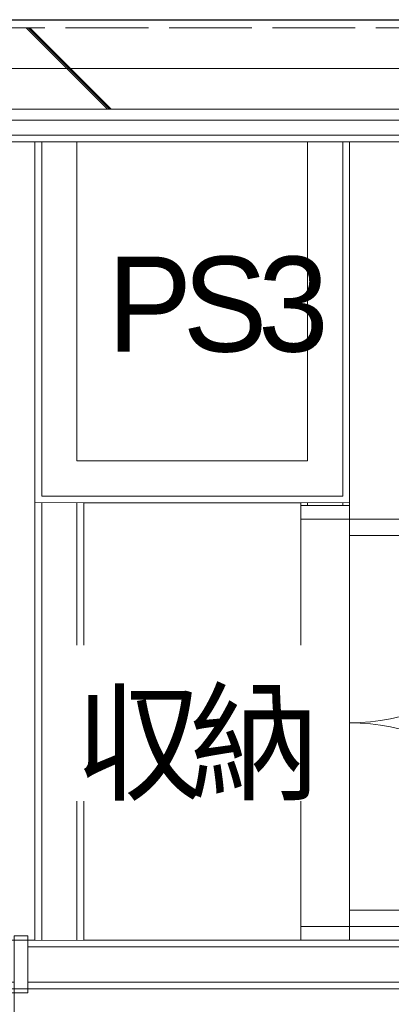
# Model space of a CAD drawing. Header units: millimetres. Extents: x -38341 to 3709, y -10682 to 48718.
# Tile 107 of 118: x -5616 to -4931, y 42343 to 44156. Entities that reach past the tile are written whole.
import ezdxf

# ---------------------------------------------------------------- set-up
doc = ezdxf.new("R2010")
doc.units = ezdxf.units.MM
doc.header["$LTSCALE"] = 50
doc.linetypes.add('ISO-02 破線', pattern=[3.81, 3.048, -0.762])
doc.linetypes.add('ISO-08 一点鎖線', pattern=[9.144, 6.096, -0.762, 1.524, -0.762])
doc.layers.add('00ライン-グリッド-線', color=13, linetype='ISO-08 一点鎖線', lineweight=5, true_color=0xff5454)
for name, color, linetype, lineweight in [('02モデリング-01スペース-2名前', 7, 'Continuous', 5), ('02モデリング-03スラブ', 7, 'Continuous', 5), ('02モデリング-03スラブ-仕上げ', 7, 'Continuous', 5), ('02モデリング-03スラブ-仕上げ_ハッチング', 7, 'Continuous', 5), ('02モデリング-03スラブ_ハッチング', 7, 'Continuous', 5), ('02モデリング-04壁-内部', 7, 'Continuous', 5), ('02モデリング-04壁-内部_ハッチング', 7, 'Continuous', 5), ('02モデリング-04壁-外部', 7, 'Continuous', 5), ('02モデリング-04壁-外部_ハッチング', 7, 'Continuous', 5), ('02モデリング-07建具-木製', 7, 'Continuous', 5), ('02モデリング-07建具-木製_ハッチング', 7, 'Continuous', 5), ('02モデリング-07建具-鋼製', 7, 'Continuous', 5), ('02モデリング-07建具-鋼製_ハッチング', 7, 'Continuous', 5), ('03構成要素-2壁-PB', 7, 'Continuous', 5), ('03構成要素-2壁-PB_ハッチング', 7, 'Continuous', 5), ('一般', 7, 'Continuous', 5), ('一般_ハッチング', 7, 'Continuous', 5)]:
    doc.layers.add(name, color=color, linetype=linetype, lineweight=lineweight)
doc.styles.add('PT Sans Narrow', font='PTSans.ttc')
doc.styles.get("Standard").update_dxf_attribs({"font": 'txt', "bigfont": 'BIGFONT.SHX'})

# ---------------------------------------------------------------- blocks, each defined once
blk = doc.blocks.new('グループ-229')
at = {"color": 255, "linetype": 'Continuous', "lineweight": 5, "transparency": 33554687}
blk.add_wipeout([(8417.5, 7612.5), (8920, 7612.5), (8920, 6782.5), (8417.5, 6782.5)], dxfattribs=at).dxf.layer = '02モデリング-03スラブ-仕上げ_ハッチング'
at = {"layer": '02モデリング-03スラブ-仕上げ', "color": 7, "linetype": 'Continuous', "lineweight": 5, "transparency": 33554687, "flags": 128}
blk.add_lwpolyline([(8417.5, 7612.5), (8920, 7612.5), (8920, 6782.5), (8417.5, 6782.5)], close=True, dxfattribs=at)
at = {"color": 255, "linetype": 'Continuous', "lineweight": 5, "transparency": 33554687}
blk.add_wipeout([(8417.5, 7612.5), (8920, 7612.5), (8920, 6782.5), (8417.5, 6782.5)], dxfattribs=at).dxf.layer = '02モデリング-03スラブ-仕上げ_ハッチング'
at = {"layer": '02モデリング-03スラブ-仕上げ', "color": 7, "linetype": 'Continuous', "lineweight": 5, "transparency": 33554687, "flags": 128}
blk.add_lwpolyline([(8417.5, 7612.5), (8920, 7612.5), (8920, 6782.5), (8417.5, 6782.5)], close=True, dxfattribs=at)
at = {"layer": '02モデリング-03スラブ-仕上げ', "color": 0, "flags": 1}
for tag in ['IFC_UUID', 'instanceID']:
    blk.add_attdef(tag, (8417.5, 6782.5), '', height=0.18, dxfattribs=at)
blk = doc.blocks.new('グループ-231')
at = {"color": 255, "linetype": 'Continuous', "lineweight": 5, "transparency": 33554687}
blk.add_wipeout([(7547.5, 8277.5), (8352.5, 8277.5), (8352.5, 6782.5), (8327, 6782.5), (8327, 6717.5), (7577, 6717.5), (7577, 6782.5), (7547.5, 6782.5)], dxfattribs=at).dxf.layer = '02モデリング-03スラブ-仕上げ_ハッチング'
at = {"layer": '02モデリング-03スラブ-仕上げ', "color": 7, "linetype": 'Continuous', "lineweight": 5, "transparency": 33554687, "flags": 128}
blk.add_lwpolyline([(7547.5, 8277.5), (8352.5, 8277.5), (8352.5, 6782.5), (8327, 6782.5), (8327, 6717.5), (7577, 6717.5), (7577, 6782.5), (7547.5, 6782.5)], close=True, dxfattribs=at)
at = {"color": 255, "linetype": 'Continuous', "lineweight": 5, "transparency": 33554687}
blk.add_wipeout([(7547.5, 8277.5), (8352.5, 8277.5), (8352.5, 6782.5), (8327, 6782.5), (8327, 6717.5), (7577, 6717.5), (7577, 6782.5), (7547.5, 6782.5)], dxfattribs=at).dxf.layer = '02モデリング-03スラブ-仕上げ_ハッチング'
at = {"layer": '02モデリング-03スラブ-仕上げ', "color": 7, "linetype": 'Continuous', "lineweight": 5, "transparency": 33554687, "flags": 128}
blk.add_lwpolyline([(7547.5, 8277.5), (8352.5, 8277.5), (8352.5, 6782.5), (8327, 6782.5), (8327, 6717.5), (7577, 6717.5), (7577, 6782.5), (7547.5, 6782.5)], close=True, dxfattribs=at)
at = {"layer": '02モデリング-03スラブ-仕上げ', "color": 0, "flags": 1}
for tag in ['IFC_UUID', 'instanceID']:
    blk.add_attdef(tag, (7547.5, 6717.5), '', height=0.18, dxfattribs=at)
blk = doc.blocks.new('グループ-232')
at = {"color": 255, "linetype": 'Continuous', "lineweight": 5, "transparency": 33554687}
blk.add_wipeout([(6302.5, 6750), (4822.5, 6750), (4822.5, 5682.5), (6489, 5682.5), (6489, 5617.5), (7314, 5617.5), (7314, 5695), (9842.5, 5682.5), (9842.5, 6717.5), (6302.5, 6717.5)], dxfattribs=at).dxf.layer = '02モデリング-03スラブ-仕上げ_ハッチング'
at = {"layer": '02モデリング-03スラブ-仕上げ', "color": 7, "linetype": 'Continuous', "lineweight": 5, "transparency": 33554687, "flags": 128}
blk.add_lwpolyline([(6302.5, 6750), (4822.5, 6750), (4822.5, 5682.5), (6489, 5682.5), (6489, 5617.5), (7314, 5617.5), (7314, 5695), (9842.5, 5682.5), (9842.5, 6717.5), (6302.5, 6717.5)], close=True, dxfattribs=at)
at = {"color": 255, "linetype": 'Continuous', "lineweight": 5, "transparency": 33554687}
blk.add_wipeout([(6302.5, 6750), (4822.5, 6750), (4822.5, 5682.5), (6489, 5682.5), (6489, 5617.5), (7314, 5617.5), (7314, 5695), (9842.5, 5682.5), (9842.5, 6717.5), (6302.5, 6717.5)], dxfattribs=at).dxf.layer = '02モデリング-03スラブ-仕上げ_ハッチング'
at = {"layer": '02モデリング-03スラブ-仕上げ', "color": 7, "linetype": 'Continuous', "lineweight": 5, "transparency": 33554687, "flags": 128}
blk.add_lwpolyline([(6302.5, 6750), (4822.5, 6750), (4822.5, 5682.5), (6489, 5682.5), (6489, 5617.5), (7314, 5617.5), (7314, 5695), (9842.5, 5682.5), (9842.5, 6717.5), (6302.5, 6717.5)], close=True, dxfattribs=at)
at = {"layer": '02モデリング-03スラブ-仕上げ', "color": 0, "flags": 1}
for tag in ['IFC_UUID', 'instanceID']:
    blk.add_attdef(tag, (4822.5, 5617.5), '', height=0.18, dxfattribs=at)
blk = doc.blocks.new('グループ-236')
at = {"color": 255, "linetype": 'Continuous', "lineweight": 18, "transparency": 33554687}
blk.add_wipeout([(9739, 6705), (9039, 6705), (9039, 6795), (8920, 6795), (8920, 8325), (11275, 8325), (11275, 7875), (11725, 7875), (11725, 6795), (10745, 6795), (10745, 6705), (9995, 6705), (9995, 6795), (9739, 6795)], dxfattribs=at).dxf.layer = '02モデリング-03スラブ_ハッチング'
at = {"layer": '02モデリング-03スラブ', "color": 7, "linetype": 'Continuous', "lineweight": 18, "transparency": 33554687, "flags": 128}
blk.add_lwpolyline([(9739, 6705), (9039, 6705), (9039, 6795), (8920, 6795), (8920, 8325), (11275, 8325), (11275, 7875), (11725, 7875), (11725, 6795), (10745, 6795), (10745, 6705), (9995, 6705), (9995, 6795), (9739, 6795)], close=True, dxfattribs=at)
at = {"color": 255, "linetype": 'Continuous', "lineweight": 18, "transparency": 33554687}
blk.add_wipeout([(9739, 6705), (9039, 6705), (9039, 6795), (8920, 6795), (8920, 8325), (11275, 8325), (11275, 7875), (11725, 7875), (11725, 6795), (10745, 6795), (10745, 6705), (9995, 6705), (9995, 6795), (9739, 6795)], dxfattribs=at).dxf.layer = '02モデリング-03スラブ_ハッチング'
at = {"layer": '02モデリング-03スラブ', "color": 7, "linetype": 'Continuous', "lineweight": 18, "transparency": 33554687, "flags": 128}
blk.add_lwpolyline([(9739, 6705), (9039, 6705), (9039, 6795), (8920, 6795), (8920, 8325), (11275, 8325), (11275, 7875), (11725, 7875), (11725, 6795), (10745, 6795), (10745, 6705), (9995, 6705), (9995, 6795), (9739, 6795)], close=True, dxfattribs=at)
at = {"layer": '02モデリング-03スラブ', "color": 0, "flags": 1}
for tag in ['IFC_UUID', 'instanceID']:
    blk.add_attdef(tag, (8920, 6705), '', height=0.18, dxfattribs=at)
blk = doc.blocks.new('グループ-289')
at = {"layer": '02モデリング-07建具-鋼製', "color": 7, "linetype": 'Continuous', "lineweight": 5, "transparency": 33554687}
for p, q in [((-375, 52.5), (-375, -52.5)), ((375, 52.5), (375, -52.5))]:
    blk.add_line(p, q, dxfattribs=at)
blk = doc.blocks.new('グループ-290')
at = {"color": 255, "linetype": 'Continuous', "lineweight": 5, "transparency": 33554687}
for points in [[(-375, 52.5), (-350, 52.5), (-350, -52.5), (-375, -52.5)], [(350, 52.5), (375, 52.5), (375, -52.5), (350, -52.5)]]:
    blk.add_wipeout(points, dxfattribs=at).dxf.layer = '02モデリング-07建具-鋼製_ハッチング'
at = {"layer": '02モデリング-07建具-鋼製', "color": 7, "linetype": 'Continuous', "lineweight": 5, "transparency": 33554687, "flags": 128}
for points in [[(-375, 52.5), (-350, 52.5), (-350, -52.5), (-375, -52.5)], [(350, 52.5), (375, 52.5), (375, -52.5), (350, -52.5)]]:
    blk.add_lwpolyline(points, close=True, dxfattribs=at)
blk = doc.blocks.new('グループ-291')
at = {"layer": '02モデリング-07建具-鋼製', "color": 7, "transparency": 33554687}
blk.add_blockref('グループ-289', (0, 0), dxfattribs=at)
blk.add_blockref('グループ-290', (0, 0), dxfattribs=at)
at = {"layer": '02モデリング-07建具-鋼製', "color": 7, "linetype": 'Continuous', "lineweight": 5, "transparency": 33554687}
for p, q in [((-375, 52.5), (-350, 52.5)), ((-350, 52.5), (-350, -52.5)), ((375, 52.5), (350, 52.5)), ((350, 52.5), (350, -52.5)), ((-375, -52.5), (-350, -52.5)), ((375, -52.5), (350, -52.5))]:
    blk.add_line(p, q, dxfattribs=at)
blk = doc.blocks.new('グループ-292')
at = {"layer": '02モデリング-07建具-鋼製', "color": 7, "linetype": 'Continuous', "lineweight": 5, "transparency": 33554687}
blk.add_arc((350, -52.5), 700, 180, 270, dxfattribs=at)
blk = doc.blocks.new('グループ-294')
at = {"color": 255, "linetype": 'Continuous', "lineweight": 5, "transparency": 33554687}
blk.add_wipeout([(320, -752.5), (320, -52.5), (350, -52.5), (350, -752.5)], dxfattribs=at).dxf.layer = '02モデリング-07建具-鋼製_ハッチング'
at = {"layer": '02モデリング-07建具-鋼製', "color": 7, "linetype": 'Continuous', "lineweight": 5, "transparency": 33554687, "flags": 128}
blk.add_lwpolyline([(320, -752.5), (320, -52.5), (350, -52.5), (350, -752.5)], close=True, dxfattribs=at)
blk = doc.blocks.new('グループ-295')
at = {"layer": '一般', "color": 7, "transparency": 33554687}
blk.add_blockref('グループ-294', (0, 0), dxfattribs=at)
blk = doc.blocks.new('グループ-296')
at = {"layer": '一般', "color": 7, "transparency": 33554687}
blk.add_blockref('グループ-295', (0, 0), dxfattribs=at)
blk = doc.blocks.new('グループ-297')
at = {"layer": '02モデリング-07建具-鋼製', "color": 7, "linetype": 'Continuous', "lineweight": 5, "transparency": 33554687}
for p, q in [((-375, 45), (375, 45)), ((-375, -45), (375, -45))]:
    blk.add_line(p, q, dxfattribs=at)
blk = doc.blocks.new('ドア (2D)-10')
at = {"layer": '02モデリング-07建具-鋼製', "color": 7, "transparency": 33554687}
blk.add_blockref('グループ-291', (0, 0), dxfattribs=at)
at = {"layer": '02モデリング-07建具-鋼製', "color": 0, "flags": 1}
for tag in ['IFC_UUID', 'instanceID', '記号', 'No.']:
    blk.add_attdef(tag, (7577, 5997.5), '', height=0.18, dxfattribs=at)
at = {"layer": '一般', "color": 7, "transparency": 33554687}
blk.add_blockref('グループ-292', (0, 0), dxfattribs=at)
at = {"layer": '02モデリング-07建具-鋼製', "color": 7, "transparency": 33554687}
blk.add_blockref('グループ-296', (0, 0), dxfattribs=at)
at = {"layer": '一般', "color": 7, "transparency": 33554687}
blk.add_blockref('グループ-297', (0, 0), dxfattribs=at)
blk = doc.blocks.new('グループ-348')
at = {"layer": '02モデリング-07建具-木製', "color": 7, "linetype": 'Continuous', "lineweight": 5, "transparency": 33554687}
for p, q in [((-400, 45), (-400, -45)), ((400, 45), (400, -45))]:
    blk.add_line(p, q, dxfattribs=at)
blk = doc.blocks.new('グループ-349')
at = {"color": 255, "linetype": 'Continuous', "lineweight": 5, "transparency": 33554687}
for points in [[(-400, 45), (-375, 45), (-375, -45), (-400, -45)], [(375, 45), (400, 45), (400, -45), (375, -45)]]:
    blk.add_wipeout(points, dxfattribs=at).dxf.layer = '02モデリング-07建具-木製_ハッチング'
at = {"layer": '02モデリング-07建具-木製', "color": 7, "linetype": 'Continuous', "lineweight": 5, "transparency": 33554687, "flags": 128}
for points in [[(-400, 45), (-375, 45), (-375, -45), (-400, -45)], [(375, 45), (400, 45), (400, -45), (375, -45)]]:
    blk.add_lwpolyline(points, close=True, dxfattribs=at)
blk = doc.blocks.new('グループ-350')
at = {"layer": '02モデリング-07建具-木製', "color": 7, "transparency": 33554687}
blk.add_blockref('グループ-348', (0, 0), dxfattribs=at)
blk.add_blockref('グループ-349', (0, 0), dxfattribs=at)
at = {"layer": '02モデリング-07建具-木製', "color": 7, "linetype": 'Continuous', "lineweight": 5, "transparency": 33554687}
for p, q in [((-400, 45), (-375, 45)), ((-375, 45), (-375, -45)), ((400, 45), (375, 45)), ((375, 45), (375, -45)), ((-400, -45), (-375, -45)), ((400, -45), (375, -45))]:
    blk.add_line(p, q, dxfattribs=at)
blk = doc.blocks.new('グループ-351')
at = {"layer": '02モデリング-07建具-木製', "color": 7, "linetype": 'Continuous', "lineweight": 5, "transparency": 33554687}
blk.add_arc((-375, 45), 375, 0, 90, dxfattribs=at)
blk = doc.blocks.new('グループ-353')
at = {"color": 255, "linetype": 'Continuous', "lineweight": 5, "transparency": 33554687}
blk.add_wipeout([(-375, 45), (-375, 420), (-345, 420), (-345, 45)], dxfattribs=at).dxf.layer = '02モデリング-07建具-木製_ハッチング'
at = {"layer": '02モデリング-07建具-木製', "color": 7, "linetype": 'Continuous', "lineweight": 5, "transparency": 33554687, "flags": 128}
blk.add_lwpolyline([(-375, 45), (-375, 420), (-345, 420), (-345, 45)], close=True, dxfattribs=at)
blk = doc.blocks.new('グループ-354')
at = {"layer": '一般', "color": 7, "transparency": 33554687}
blk.add_blockref('グループ-353', (0, 0), dxfattribs=at)
blk = doc.blocks.new('グループ-355')
at = {"layer": '一般', "color": 7, "transparency": 33554687}
blk.add_blockref('グループ-354', (0, 0), dxfattribs=at)
blk = doc.blocks.new('グループ-356')
at = {"layer": '02モデリング-07建具-木製', "color": 7, "linetype": 'Continuous', "lineweight": 5, "transparency": 33554687}
blk.add_arc((375, 45), 375, 90, 180, dxfattribs=at)
blk = doc.blocks.new('グループ-358')
at = {"color": 255, "linetype": 'Continuous', "lineweight": 5, "transparency": 33554687}
blk.add_wipeout([(375, 420), (375, 45), (345, 45), (345, 420)], dxfattribs=at).dxf.layer = '02モデリング-07建具-木製_ハッチング'
at = {"layer": '02モデリング-07建具-木製', "color": 7, "linetype": 'Continuous', "lineweight": 5, "transparency": 33554687, "flags": 128}
blk.add_lwpolyline([(375, 420), (375, 45), (345, 45), (345, 420)], close=True, dxfattribs=at)
blk = doc.blocks.new('グループ-359')
at = {"layer": '一般', "color": 7, "transparency": 33554687}
blk.add_blockref('グループ-358', (0, 0), dxfattribs=at)
blk = doc.blocks.new('グループ-360')
at = {"layer": '一般', "color": 7, "transparency": 33554687}
blk.add_blockref('グループ-359', (0, 0), dxfattribs=at)
blk = doc.blocks.new('グループ-361')
at = {"layer": '02モデリング-07建具-木製', "color": 7, "linetype": 'Continuous', "lineweight": 5, "transparency": 33554687}
for p, q in [((-400, 45), (400, 45)), ((-400, -45), (400, -45))]:
    blk.add_line(p, q, dxfattribs=at)
blk = doc.blocks.new('ドア (2D)-15')
at = {"layer": '02モデリング-07建具-木製', "color": 7, "transparency": 33554687}
blk.add_blockref('グループ-350', (0, 0), dxfattribs=at)
at = {"layer": '02モデリング-07建具-木製', "color": 0, "flags": 1}
for tag in ['記号', 'No.', 'IFC_UUID', 'instanceID']:
    blk.add_attdef(tag, (8830, 6795), '', height=0.18, dxfattribs=at)
at = {"layer": '一般', "color": 7, "transparency": 33554687}
for name in ['グループ-351', 'グループ-356']:
    blk.add_blockref(name, (0, 0), dxfattribs=at)
at = {"layer": '02モデリング-07建具-木製', "color": 7, "transparency": 33554687}
for name in ['グループ-355', 'グループ-360']:
    blk.add_blockref(name, (0, 0), dxfattribs=at)
at = {"layer": '一般', "color": 7, "transparency": 33554687}
blk.add_blockref('グループ-361', (0, 0), dxfattribs=at)
blk = doc.blocks.new('グループ-488')
at = {"color": 255, "linetype": 'Continuous', "lineweight": 5, "transparency": 33554687}
blk.add_wipeout([(8473.6, 7876.3), (8770.6, 7876.3), (8770.6, 8162.7), (8473.6, 8162.7)], dxfattribs=at).dxf.layer = '一般_ハッチング'
at = {"layer": '一般', "color": 7, "transparency": 33554687, "insert": (8473.6, 7876.3), "char_height": 174.919, "attachment_point": 7, "line_spacing_factor": 2.004657, "style": 'PT Sans Narrow'}
blk.add_mtext('{\\T0.89;PS3}', dxfattribs=at)
blk = doc.blocks.new('グループ-489')
at = {"layer": '02モデリング-01スペース-2名前', "color": 7, "transparency": 33554687}
blk.add_blockref('グループ-488', (0, 0), dxfattribs=at)
blk = doc.blocks.new('グループ-508')
at = {"color": 255, "linetype": 'Continuous', "lineweight": 5, "transparency": 33554687}
blk.add_wipeout([(8412.2, 7051.3), (8856.8, 7051.3), (8856.8, 7337.7), (8412.2, 7337.7)], dxfattribs=at).dxf.layer = '一般_ハッチング'
at = {"layer": '一般', "color": 7, "transparency": 33554687, "insert": (8412.2, 7051.3), "char_height": 174.919, "attachment_point": 7, "line_spacing_factor": 2.004657, "style": 'PT Sans Narrow'}
blk.add_mtext('{\\T0.89;収納}', dxfattribs=at)
blk = doc.blocks.new('グループ-509')
at = {"layer": '02モデリング-01スペース-2名前', "color": 7, "transparency": 33554687}
blk.add_blockref('グループ-508', (0, 0), dxfattribs=at)
blk = doc.blocks.new('_2F-FL (2D)')
at = {"layer": '02モデリング-03スラブ-仕上げ', "color": 7, "transparency": 33554687}
for name in ['グループ-231', 'グループ-229']:
    blk.add_blockref(name, (0, 0), dxfattribs=at)
blk.add_blockref('グループ-232', (0, 0), dxfattribs=at)
at = {"color": 255, "linetype": 'Continuous', "lineweight": 5, "transparency": 33554687}
blk.add_wipeout([(8340, 8305), (8340, 7600), (8417.5, 7677.5), (8417.5, 8305)], dxfattribs=at).dxf.layer = '02モデリング-04壁-内部_ハッチング'
at = {"layer": '02モデリング-03スラブ', "color": 7, "transparency": 33554687}
blk.add_blockref('グループ-236', (0, 0), dxfattribs=at)
at = {"color": 255, "linetype": 'Continuous', "lineweight": 5, "transparency": 33554687}
blk.add_wipeout([(8340, 8305), (8340, 7600), (8352.5, 7612.5), (8352.5, 8305)], dxfattribs=at).dxf.layer = '02モデリング-04壁-内部_ハッチング'
at = {"layer": '02モデリング-04壁-内部', "color": 7, "linetype": 'Continuous', "lineweight": 18, "transparency": 33554687}
blk.add_line((8340, 7600), (8340, 8305), dxfattribs=at)
blk.add_line((8340, 7600), (8340, 8305), dxfattribs=at)
at = {"color": 255, "linetype": 'Continuous', "lineweight": 5, "transparency": 33554687}
blk.add_wipeout([(8352.5, 8305), (8352.5, 7612.5), (8417.5, 7677.5), (8417.5, 8305)], dxfattribs=at).dxf.layer = '02モデリング-04壁-内部_ハッチング'
at = {"color": 255, "linetype": 'Continuous', "lineweight": 18, "transparency": 33554687}
blk.add_wipeout([(9014, 6705), (8327, 6705), (8327, 6795), (9014, 6795)], dxfattribs=at).dxf.layer = '02モデリング-04壁-内部_ハッチング'
at = {"layer": '02モデリング-04壁-内部', "color": 7, "linetype": 'Continuous', "lineweight": 5, "transparency": 33554687}
for p, q in [((8352.5, 7612.5), (8352.5, 8305)), ((8352.5, 7612.5), (8352.5, 8305)), ((8417.5, 7677.5), (8417.5, 8305))]:
    blk.add_line(p, q, dxfattribs=at)
at = {"layer": '02モデリング-04壁-内部', "color": 7, "linetype": 'Continuous', "lineweight": 18, "transparency": 33554687}
blk.add_line((8417.5, 7677.5), (8417.5, 8305), dxfattribs=at)
at = {"color": 255, "linetype": 'Continuous', "lineweight": 18, "transparency": 33554687}
blk.add_wipeout([(8327, 6795), (9014, 6795), (9014, 6782.5), (8327, 6782.5)], dxfattribs=at).dxf.layer = '02モデリング-04壁-内部_ハッチング'
at = {"layer": '02モデリング-04壁-内部', "color": 7, "linetype": 'Continuous', "lineweight": 18, "transparency": 33554687}
for p, q in [((8327, 6795), (9014, 6795)), ((8327, 6795), (8340, 6795)), ((8430, 6795), (8830, 6795)), ((8920, 6795), (9014, 6795))]:
    blk.add_line(p, q, dxfattribs=at)
at = {"color": 255, "linetype": 'Continuous', "lineweight": 5, "transparency": 33554687}
for points in [[(8340, 7600), (8920, 7600), (8842.5, 7677.5), (8417.5, 7677.5)], [(8327, 6782.5), (9014, 6782.5), (9014, 6717.5), (8327, 6717.5)]]:
    blk.add_wipeout(points, dxfattribs=at).dxf.layer = '02モデリング-04壁-内部_ハッチング'
at = {"layer": '02モデリング-04壁-内部', "color": 7, "linetype": 'Continuous', "lineweight": 18, "transparency": 33554687}
blk.add_line((8327, 6782.5), (8327, 6795), dxfattribs=at)
blk.add_line((8327, 6782.5), (8327, 6795), dxfattribs=at)
at = {"layer": '02モデリング-04壁-内部', "color": 7, "linetype": 'Continuous', "lineweight": 5, "transparency": 33554687}
blk.add_line((8327, 6782.5), (9014, 6782.5), dxfattribs=at)
blk.add_line((8327, 6782.5), (9014, 6782.5), dxfattribs=at)
at = {"color": 255, "linetype": 'Continuous', "lineweight": 5, "transparency": 33554687}
blk.add_wipeout([(8340, 7600), (8920, 7600), (8907.5, 7612.5), (8352.5, 7612.5)], dxfattribs=at).dxf.layer = '02モデリング-04壁-内部_ハッチング'
at = {"color": 255, "linetype": 'Continuous', "lineweight": 18, "transparency": 33554687}
blk.add_wipeout([(8327, 6717.5), (9014, 6717.5), (9014, 6705), (8327, 6705)], dxfattribs=at).dxf.layer = '02モデリング-04壁-内部_ハッチング'
at = {"layer": '02モデリング-04壁-内部', "color": 7, "linetype": 'Continuous', "lineweight": 18, "transparency": 33554687}
for p, q in [((8920, 7600), (8340, 7600)), ((8920, 7600), (8340, 7600)), ((8327, 6705), (8327, 6795)), ((8327, 6705), (8327, 6717.5)), ((8327, 6705), (8327, 6717.5)), ((8327, 6705), (9014, 6705)), ((8327, 6705), (9014, 6705))]:
    blk.add_line(p, q, dxfattribs=at)
at = {"layer": '02モデリング-04壁-内部', "color": 7, "linetype": 'Continuous', "lineweight": 5, "transparency": 33554687}
for q in [(8327, 6782.5), (9014, 6717.5), (9014, 6717.5)]:
    blk.add_line((8327, 6717.5), q, dxfattribs=at)
at = {"color": 255, "linetype": 'Continuous', "lineweight": 5, "transparency": 33554687}
blk.add_wipeout([(8352.5, 7612.5), (8907.5, 7612.5), (8842.5, 7677.5), (8417.5, 7677.5)], dxfattribs=at).dxf.layer = '02モデリング-04壁-内部_ハッチング'
at = {"layer": '02モデリング-04壁-内部', "color": 7, "linetype": 'Continuous', "lineweight": 5, "transparency": 33554687}
for p, q in [((8842.5, 7677.5), (8417.5, 7677.5)), ((8907.5, 7612.5), (8352.5, 7612.5)), ((8907.5, 7612.5), (8352.5, 7612.5))]:
    blk.add_line(p, q, dxfattribs=at)
at = {"layer": '02モデリング-04壁-内部', "color": 7, "linetype": 'Continuous', "lineweight": 18, "transparency": 33554687}
blk.add_line((8842.5, 7677.5), (8417.5, 7677.5), dxfattribs=at)
at = {"layer": '02モデリング-07建具-鋼製', "color": 7, "transparency": 33554687}
blk.add_blockref('ドア (2D)-10', (7952, 6750), dxfattribs=at)
at = {"color": 255, "linetype": 'Continuous', "lineweight": 5, "transparency": 33554687}
blk.add_wipeout([(8340, 7600), (8430, 7600), (8430, 6795), (8340, 6795)], dxfattribs=at).dxf.layer = '02モデリング-04壁-内部_ハッチング'
at = {"color": 255, "linetype": 'Continuous', "lineweight": 18, "transparency": 33554687}
blk.add_wipeout([(8920, 7595), (8920, 7600), (8830, 7600), (8830, 7595)], dxfattribs=at).dxf.layer = '02モデリング-04壁-内部_ハッチング'
at = {"color": 255, "linetype": 'Continuous', "lineweight": 5, "transparency": 33554687}
blk.add_wipeout([(8430, 7600), (8417.5, 7600), (8417.5, 6795), (8430, 6795)], dxfattribs=at).dxf.layer = '02モデリング-04壁-内部_ハッチング'
at = {"color": 255, "linetype": 'Continuous', "lineweight": 18, "transparency": 33554687}
blk.add_wipeout([(8920, 7595), (8920, 7600), (8907.5, 7600), (8907.5, 7595)], dxfattribs=at).dxf.layer = '02モデリング-04壁-内部_ハッチング'
at = {"layer": '02モデリング-04壁-内部', "color": 7, "linetype": 'Continuous', "lineweight": 18, "transparency": 33554687}
for p, q in [((8430, 7600), (8430, 6795)), ((8430, 7600), (8430, 6795)), ((8920, 7600), (8920, 7595)), ((8920, 7600), (8920, 7595))]:
    blk.add_line(p, q, dxfattribs=at)
at = {"color": 255, "linetype": 'Continuous', "lineweight": 5, "transparency": 33554687}
for points in [[(8417.5, 7600), (8352.5, 7600), (8352.5, 6795), (8417.5, 6795)], [(8907.5, 7595), (8907.5, 7600), (8842.5, 7600), (8842.5, 7595)]]:
    blk.add_wipeout(points, dxfattribs=at).dxf.layer = '02モデリング-04壁-内部_ハッチング'
at = {"layer": '02モデリング-04壁-内部', "color": 7, "linetype": 'Continuous', "lineweight": 5, "transparency": 33554687}
for p, q in [((8417.5, 7600), (8417.5, 6795)), ((8417.5, 7600), (8417.5, 6795)), ((8907.5, 7600), (8907.5, 7595)), ((8907.5, 7600), (8907.5, 7595))]:
    blk.add_line(p, q, dxfattribs=at)
at = {"layer": '02モデリング-04壁-内部', "color": 7, "linetype": 'Continuous', "lineweight": 18, "transparency": 33554687}
blk.add_line((8920, 7595), (8907.5, 7595), dxfattribs=at)
blk.add_line((8920, 7595), (8907.5, 7595), dxfattribs=at)
at = {"color": 255, "linetype": 'Continuous', "lineweight": 5, "transparency": 33554687}
blk.add_wipeout([(8352.5, 7600), (8340, 7600), (8340, 6795), (8352.5, 6795)], dxfattribs=at).dxf.layer = '02モデリング-04壁-内部_ハッチング'
at = {"color": 255, "linetype": 'Continuous', "lineweight": 18, "transparency": 33554687}
blk.add_wipeout([(8842.5, 7595), (8842.5, 7600), (8830, 7600), (8830, 7595)], dxfattribs=at).dxf.layer = '02モデリング-04壁-内部_ハッチング'
at = {"layer": '02モデリング-04壁-内部', "color": 7, "linetype": 'Continuous', "lineweight": 18, "transparency": 33554687}
for p, q in [((8340, 7600), (8340, 6795)), ((8340, 7600), (8340, 6795)), ((8830, 7600), (8830, 7595)), ((8830, 7600), (8830, 7595)), ((8920, 7595), (8830, 7595)), ((8842.5, 7595), (8830, 7595)), ((8842.5, 7595), (8830, 7595))]:
    blk.add_line(p, q, dxfattribs=at)
at = {"layer": '02モデリング-04壁-内部', "color": 7, "linetype": 'Continuous', "lineweight": 5, "transparency": 33554687}
for p, q in [((8352.5, 7600), (8352.5, 6795)), ((8352.5, 7600), (8352.5, 6795)), ((8842.5, 7600), (8842.5, 7595)), ((8842.5, 7600), (8842.5, 7595)), ((8907.5, 7595), (8842.5, 7595))]:
    blk.add_line(p, q, dxfattribs=at)
at = {"layer": '02モデリング-07建具-木製', "color": 7, "transparency": 33554687, "rotation": 270}
blk.add_blockref('ドア (2D)-15', (8875, 7195), dxfattribs=at)
at = {"layer": '02モデリング-01スペース-2名前', "color": 7, "transparency": 33554687}
blk.add_blockref('グループ-509', (0, 0), dxfattribs=at)
at = {"color": 255, "linetype": 'Continuous', "lineweight": 5, "transparency": 33554687}
blk.add_wipeout([(8842.5, 7677.5), (8920, 7600), (8920, 8305), (8842.5, 8305)], dxfattribs=at).dxf.layer = '02モデリング-04壁-内部_ハッチング'
blk.add_wipeout([(8907.5, 7612.5), (8920, 7600), (8920, 8305), (8907.5, 8305)], dxfattribs=at).dxf.layer = '02モデリング-04壁-内部_ハッチング'
at = {"layer": '02モデリング-04壁-内部', "color": 7, "linetype": 'Continuous', "lineweight": 18, "transparency": 33554687}
blk.add_line((8920, 8305), (8920, 7600), dxfattribs=at)
blk.add_line((8920, 8305), (8920, 7600), dxfattribs=at)
at = {"color": 255, "linetype": 'Continuous', "lineweight": 5, "transparency": 33554687}
blk.add_wipeout([(8842.5, 7677.5), (8907.5, 7612.5), (8907.5, 8305), (8842.5, 8305)], dxfattribs=at).dxf.layer = '02モデリング-04壁-内部_ハッチング'
at = {"layer": '02モデリング-04壁-内部', "color": 7, "linetype": 'Continuous', "lineweight": 5, "transparency": 33554687}
for p, q in [((8842.5, 8305), (8842.5, 7677.5)), ((8907.5, 8305), (8907.5, 7612.5)), ((8907.5, 8305), (8907.5, 7612.5))]:
    blk.add_line(p, q, dxfattribs=at)
at = {"layer": '02モデリング-04壁-内部', "color": 7, "linetype": 'Continuous', "lineweight": 18, "transparency": 33554687}
blk.add_line((8842.5, 8305), (8842.5, 7677.5), dxfattribs=at)
at = {"layer": '02モデリング-01スペース-2名前', "color": 7, "transparency": 33554687}
blk.add_blockref('グループ-489', (0, 0), dxfattribs=at)
at = {"color": 255, "linetype": 'Continuous', "lineweight": 5, "transparency": 33554687}
blk.add_wipeout([(7500, 8265), (7253.7, 8265), (7253.7, 8490), (11275, 8490), (11275, 8265), (7520, 8265), (7520, 8325), (7500, 8325)], dxfattribs=at).dxf.layer = '02モデリング-04壁-外部_ハッチング'
at = {"color": 255, "linetype": 'Continuous', "lineweight": 25, "transparency": 33554687}
blk.add_wipeout([(11275, 8490), (11275, 8475), (7253.7, 8475), (7253.7, 8490)], dxfattribs=at).dxf.layer = '02モデリング-04壁-外部_ハッチング'
at = {"layer": '02モデリング-04壁-外部', "color": 7, "linetype": 'Continuous', "lineweight": 25, "transparency": 33554687}
blk.add_line((7253.7, 8490), (11275, 8490), dxfattribs=at)
at = {"layer": '02モデリング-04壁-外部', "color": 7, "linetype": 'Continuous', "lineweight": 5, "transparency": 33554687}
blk.add_line((7253.7, 8490), (11275, 8490), dxfattribs=at)
at = {"color": 255, "linetype": 'Continuous', "lineweight": 13, "transparency": 33554687}
blk.add_wipeout([(11275, 8475), (11275, 8325), (7253.7, 8325), (7253.7, 8475)], dxfattribs=at).dxf.layer = '02モデリング-04壁-外部_ハッチング'
at = {"layer": '02モデリング-04壁-外部_ハッチング', "linetype": 'Continuous', "lineweight": 5, "transparency": 33554687}
h = blk.add_hatch(dxfattribs=at)
h.set_pattern_fill('鉄筋コンクリート [CN] HF-壁用', style=0, pattern_type=2)
h.set_pattern_definition([(-45, (32.87, -36.3), (-20726.472, 21689.014), []), (-45, (35.36, -35.36), (-20726.472, 21689.014), []), (-45, (36.9, -33.8), (-20726.472, 21689.014), [])])
h.paths.add_polyline_path([(11275, 8475), (11275, 8325), (7253.7, 8325), (7253.7, 8475)])
at = {"layer": '02モデリング-04壁-外部', "color": 7, "linetype": 'ISO-02 破線', "lineweight": 18, "transparency": 33554687}
blk.add_line((7253.7, 8475), (11275, 8475), dxfattribs=at)
at = {"color": 255, "linetype": 'Continuous', "lineweight": 5, "transparency": 33554687}
blk.add_wipeout([(11275, 8325), (7520, 8325), (7520, 8305), (11275, 8305)], dxfattribs=at).dxf.layer = '02モデリング-04壁-外部_ハッチング'
at = {"layer": '02モデリング-04壁-外部', "color": 7, "linetype": 'Continuous', "lineweight": 13, "transparency": 33554687}
blk.add_line((7520, 8325), (11275, 8325), dxfattribs=at)
at = {"layer": '02モデリング-04壁-外部', "color": 7, "linetype": 'Continuous', "lineweight": 5, "transparency": 33554687}
blk.add_line((7520, 8325), (11275, 8325), dxfattribs=at)
at = {"color": 255, "linetype": 'Continuous', "lineweight": 5, "transparency": 33554687}
blk.add_wipeout([(11275, 8305), (7520, 8305), (7520, 8277.5), (11275, 8277.5)], dxfattribs=at).dxf.layer = '02モデリング-04壁-外部_ハッチング'
at = {"layer": '02モデリング-04壁-外部', "color": 7, "linetype": 'Continuous', "lineweight": 5, "transparency": 33554687}
blk.add_line((7520, 8305), (11275, 8305), dxfattribs=at)
blk.add_line((7520, 8305), (11275, 8305), dxfattribs=at)
at = {"color": 255, "linetype": 'Continuous', "lineweight": 5, "transparency": 33554687}
blk.add_wipeout([(11275, 8277.5), (7520, 8277.5), (7520, 8265), (11275, 8265)], dxfattribs=at).dxf.layer = '03構成要素-2壁-PB_ハッチング'
at = {"layer": '02モデリング-04壁-外部', "color": 7, "linetype": 'Continuous', "lineweight": 5, "transparency": 33554687}
for p, q in [((7520, 8277.5), (11275, 8277.5)), ((7560, 8265), (10345, 8265))]:
    blk.add_line(p, q, dxfattribs=at)
at = {"layer": '03構成要素-2壁-PB', "color": 7, "linetype": 'Continuous', "lineweight": 5, "transparency": 33554687}
for p, q in [((7520, 8277.5), (11275, 8277.5)), ((7560, 8265), (11275, 8265))]:
    blk.add_line(p, q, dxfattribs=at)
blk = doc.blocks.new('グループ-567')
at = {"layer": '00ライン-グリッド-線', "transparency": 33554687}
blk.add_line((10.731, 500.959), (340.213, 500.959), dxfattribs=at)
at = {"layer": '00ライン-グリッド-線', "color": 0, "flags": 1}
for tag in ['instanceID', 'IFC_UUID']:
    blk.add_attdef(tag, (5.705, 495.933), '', height=0.18, dxfattribs=at)
blk = doc.blocks.new('グループ-588')
at = {"layer": '00ライン-グリッド-線'}
blk.add_blockref('グループ-567', (0, 0), dxfattribs=at)

msp = doc.modelspace()

# ---------------------------------------------------------------- block references
at = {"layer": '一般', "color": 7, "transparency": 33554687}
msp.add_blockref('_2F-FL (2D)', (-13927.831, 35665.986), dxfattribs=at)

# ---------------------------------------------------------------- next in the draw order: block references
at = {"layer": '一般', "color": 7, "transparency": 33554687, "xscale": 50, "yscale": 50, "zscale": 50}
msp.add_blockref('グループ-588', (-17369.202, 19018.052), dxfattribs=at)

doc.saveas('drawing.dxf')
